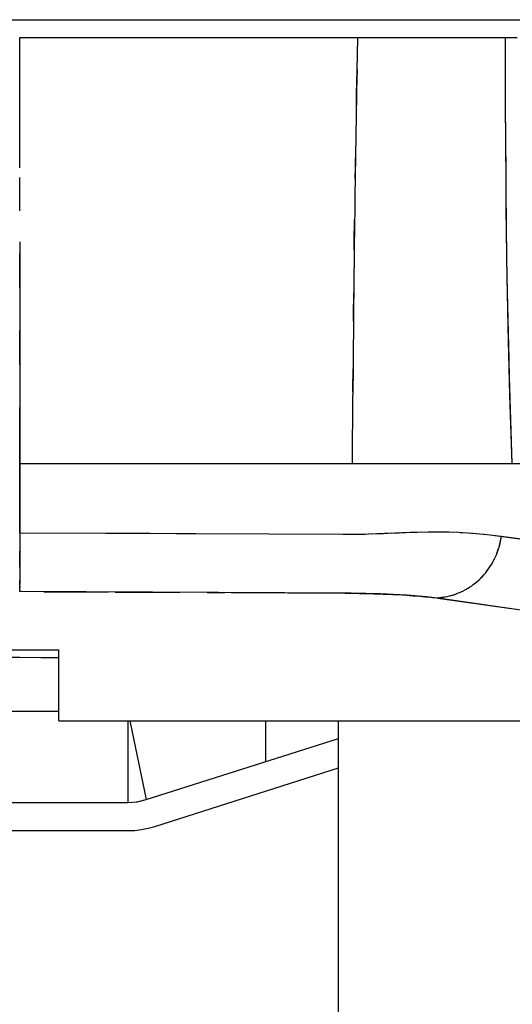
# Model space of a CAD drawing. Header units: millimetres. Extents: x 96940 to 101272, y 432237 to 434659.
# Tile 77 of 256: x 97679.808 to 97680.096, y 432611.072 to 432611.649. Entities that reach past the tile are written whole.
import ezdxf

# ---------------------------------------------------------------- set-up
doc = ezdxf.new("R2010")
doc.units = ezdxf.units.MM
doc.layers.add('citadis', color=7, linetype='Continuous')
doc.layers.add('R_BN_T_N_Halte_Bemating', color=1, linetype='Continuous')
doc.styles.get("Standard").update_dxf_attribs({"font": 'romans.shx'})
doc.dimstyles.new('RET 1-500', dxfattribs={"dimtxt": 1, "dimasz": 1, "dimexe": 0.3, "dimexo": 0, "dimgap": 0.3, "dimtad": 1, "dimdec": 3, "dimzin": 1, "dimtxsty": 'Standard', "dimcen": 0, "dimclrd": 1, "dimclre": 1, "dimclrt": 7, "dimaunit": 2, "dimadec": 4, "dimazin": 0, "dimtfac": 1, "dimtdec": 3, "dimtofl": 0, "dimtmove": 0, "dimatfit": 0, "dimfxl": 1, "dimarcsym": 0})

# ---------------------------------------------------------------- blocks, each defined once
blk = doc.blocks.new('*D49')
at = {"layer": 'Defpoints', "color": 0, "transparency": 16777216}
for p in [(97679.27689, 432611.10218), (97680.56689, 432611.05669), (97680.56689, 432609.99322)]:
    blk.add_point(p, dxfattribs=at)
at = {"layer": 'R_BN_T_N_Halte_Bemating', "color": 1, "lineweight": -2, "transparency": 16777216}
for p, q in [((97679.27689, 432611.10218), (97679.27689, 432609.99322)), ((97680.56689, 432611.05669), (97680.56689, 432609.99322)), ((97679.47689, 432609.99322), (97680.36689, 432609.99322))]:
    blk.add_line(p, q, dxfattribs=at)
at = {"layer": 'R_BN_T_N_Halte_Bemating', "color": 1, "transparency": 16777216}
for points in [[(97679.47689, 432610.02655), (97679.47689, 432609.95988), (97679.27689, 432609.99322)], [(97680.36689, 432610.02655), (97680.36689, 432609.95988), (97680.56689, 432609.99322)]]:
    blk.add_solid(points, dxfattribs=at)
at = {"layer": 'R_BN_T_N_Halte_Bemating', "color": 7, "transparency": 16777216, "insert": (97679.92189, 432610.16226), "char_height": 0.2, "attachment_point": 5}
blk.add_mtext('1,29', dxfattribs=at)

msp = doc.modelspace()

# ---------------------------------------------------------------- linework, layer by layer
at = {"layer": 'citadis', "color": 7}
for p, q in [((97679.27689, 432611.64917), (97680.15813, 432611.64917)), ((97679.8076, 432611.60545), (97679.80761, 432611.63876)), ((97679.80761, 432611.63876), (97679.90842, 432611.63876)), ((97679.90842, 432611.63876), (97680.00559, 432611.63876)), ((97680.00538, 432611.62868), (97680.00559, 432611.63876)), ((97680.00559, 432611.63876), (97680.01041, 432611.63876)), ((97680.00559, 432611.63876), (97680.01277, 432611.63876)), ((97680.01041, 432611.63876), (97680.01144, 432611.63876)), ((97680.01277, 432611.63876), (97680.01973, 432611.63876)), ((97680.01771, 432611.63876), (97680.01907, 432611.63876)), ((97680.01907, 432611.63876), (97680.01935, 432611.63876)), ((97680.01973, 432611.63876), (97680.02643, 432611.63876)), ((97680.02643, 432611.63876), (97680.03287, 432611.63876)), ((97680.02723, 432611.63876), (97680.0278, 432611.63876)), ((97680.0278, 432611.63876), (97680.02917, 432611.63876)), ((97680.03287, 432611.63876), (97680.03903, 432611.63876)), ((97680.03526, 432611.63876), (97680.0365, 432611.63876)), ((97680.0365, 432611.63876), (97680.03742, 432611.63876)), ((97680.03903, 432611.63876), (97680.0449, 432611.63876)), ((97680.0449, 432611.63876), (97680.05047, 432611.63876)), ((97680.04499, 432611.63876), (97680.04505, 432611.63876)), ((97680.04505, 432611.63876), (97680.04531, 432611.63876)), ((97680.05047, 432611.63876), (97680.05574, 432611.63876)), ((97680.05241, 432611.63876), (97680.05334, 432611.63876)), ((97680.05334, 432611.63876), (97680.05407, 432611.63876)), ((97680.05574, 432611.63876), (97680.06071, 432611.63876)), ((97680.06071, 432611.63876), (97680.06537, 432611.63876)), ((97680.06134, 432611.63876), (97680.06169, 432611.63876)), ((97680.06169, 432611.63876), (97680.06241, 432611.63876)), ((97680.06537, 432611.63876), (97680.06974, 432611.63876)), ((97680.06853, 432611.63876), (97680.06912, 432611.63876)), ((97680.06912, 432611.63876), (97680.06933, 432611.63876)), ((97680.06974, 432611.63876), (97680.07381, 432611.63876)), ((97680.07381, 432611.63876), (97680.07759, 432611.63876)), ((97680.07537, 432611.63876), (97680.07597, 432611.63876)), ((97680.07597, 432611.63876), (97680.07644, 432611.63876)), ((97680.07759, 432611.63876), (97680.08108, 432611.63876)), ((97680.08108, 432611.63876), (97680.08428, 432611.63876)), ((97680.08181, 432611.63876), (97680.08217, 432611.63876)), ((97680.08217, 432611.63876), (97680.08263, 432611.63876)), ((97680.08428, 432611.63876), (97680.0872, 432611.63876)), ((97680.0872, 432611.63876), (97680.08984, 432611.63876)), ((97680.08746, 432611.63876), (97680.0876, 432611.63876)), ((97680.0876, 432611.63876), (97680.08788, 432611.63876)), ((97680.08984, 432611.63876), (97680.09219, 432611.63876)), ((97680.09209, 432611.58864), (97680.09219, 432611.63876)), ((97680.09214, 432611.62868), (97680.09219, 432611.63876)), ((97680.09219, 432611.63876), (97680.09889, 432611.63876)), ((97680.00522, 432611.6199), (97680.00538, 432611.62868)), ((97680.09209, 432611.58886), (97680.09214, 432611.62868)), ((97680.00493, 432611.60545), (97680.00522, 432611.61988)), ((97680.00521, 432611.61988), (97680.00522, 432611.61988)), ((97679.8076, 432611.56227), (97679.8076, 432611.60545)), ((97679.80761, 432611.58266), (97679.80761, 432611.60153)), ((97680.0048, 432611.5977), (97680.00493, 432611.60545)), ((97680.09209, 432611.58886), (97680.09231, 432611.54897)), ((97680.09209, 432611.58864), (97680.09238, 432611.54326)), ((97680.0042, 432611.56227), (97680.0044, 432611.57408)), ((97680.00411, 432611.55601), (97680.0042, 432611.56227)), ((97679.80761, 432611.53718), (97679.80761, 432611.55663)), ((97680.00414, 432611.5576), (97680.00414, 432611.5576)), ((97680.09226, 432611.5576), (97680.09229, 432611.5576)), ((97680.09231, 432611.54897), (97680.09279, 432611.50903)), ((97680.09238, 432611.54298), (97680.09241, 432611.53896)), ((97680.09241, 432611.53896), (97680.09301, 432611.49734)), ((97680.0036, 432611.51902), (97680.00378, 432611.53185)), ((97679.8076, 432611.51902), (97679.8076, 432611.47572)), ((97680.00355, 432611.51428), (97680.0036, 432611.51902)), ((97679.80761, 432611.49194), (97679.80761, 432611.51186)), ((97680.09279, 432611.50903), (97680.09354, 432611.46905)), ((97680.09301, 432611.49726), (97680.09313, 432611.4894)), ((97680.00314, 432611.47572), (97680.00328, 432611.48903)), ((97680.09313, 432611.4894), (97680.09402, 432611.45002)), ((97679.8076, 432611.47572), (97679.80761, 432611.43237)), ((97680.00311, 432611.47254), (97680.00314, 432611.47572)), ((97680.09354, 432611.46905), (97680.09454, 432611.42904)), ((97679.80761, 432611.44678), (97679.80761, 432611.46696)), ((97680.0028, 432611.43237), (97680.0029, 432611.44459)), ((97680.09402, 432611.44999), (97680.09425, 432611.43989)), ((97680.09425, 432611.43989), (97680.09581, 432611.38902)), ((97679.80761, 432611.43237), (97679.80761, 432611.38902)), ((97680.0026, 432611.38902), (97680.00278, 432611.42904)), ((97680.00279, 432611.43078), (97680.0028, 432611.43237)), ((97680.09454, 432611.42904), (97680.09581, 432611.38902)), ((97679.80761, 432611.38902), (97679.80761, 432611.42183)), ((97679.80761, 432611.38902), (97680.0026, 432611.38902)), ((97679.80761, 432611.3484), (97679.80761, 432611.38902)), ((97679.80761, 432611.38902), (97679.85767, 432611.38902)), ((97679.80761, 432611.38902), (97679.80761, 432611.3484)), ((97679.85767, 432611.38902), (97679.93015, 432611.38902)), ((97679.93015, 432611.38902), (97680.0026, 432611.38902)), ((97680.0026, 432611.38902), (97680.0124, 432611.38902)), ((97680.0026, 432611.38902), (97680.02062, 432611.38902)), ((97680.0124, 432611.38902), (97680.01436, 432611.38902)), ((97680.02062, 432611.38902), (97680.02209, 432611.38902)), ((97680.02209, 432611.38902), (97680.02291, 432611.38902)), ((97680.02291, 432611.38902), (97680.03124, 432611.38902)), ((97680.03124, 432611.38902), (97680.03147, 432611.38902)), ((97680.03147, 432611.38902), (97680.03235, 432611.38902)), ((97680.03235, 432611.38902), (97680.03933, 432611.38902)), ((97680.03933, 432611.38902), (97680.04041, 432611.38902)), ((97680.04041, 432611.38902), (97680.04124, 432611.38902)), ((97680.04124, 432611.38902), (97680.05078, 432611.38902)), ((97680.05078, 432611.38902), (97680.05137, 432611.38902)), ((97680.05137, 432611.38902), (97680.05218, 432611.38902)), ((97680.05218, 432611.38902), (97680.06101, 432611.38902)), ((97680.06101, 432611.38902), (97680.06133, 432611.38902)), ((97680.06133, 432611.38902), (97680.06195, 432611.38902)), ((97680.06195, 432611.38902), (97680.07026, 432611.38902)), ((97680.07026, 432611.38902), (97680.07027, 432611.38902)), ((97680.07026, 432611.38902), (97680.07026, 432611.38902)), ((97680.07027, 432611.38902), (97680.09581, 432611.38902)), ((97680.07761, 432611.38902), (97680.07818, 432611.38902)), ((97680.07818, 432611.38902), (97680.07844, 432611.38902)), ((97680.08454, 432611.38902), (97680.08509, 432611.38902)), ((97680.08509, 432611.38902), (97680.08552, 432611.38902)), ((97680.09068, 432611.38902), (97680.09098, 432611.38902)), ((97680.09098, 432611.38902), (97680.09139, 432611.38902)), ((97680.09578, 432611.38902), (97680.0958, 432611.38902)), ((97680.0958, 432611.38902), (97680.09581, 432611.38902)), ((97680.09581, 432611.38902), (97680.10853, 432611.38902)), ((97679.80761, 432611.3484), (97679.80761, 432611.34294)), ((97679.80761, 432611.3484), (97679.85796, 432611.34821)), ((97679.80761, 432611.3484), (97679.80761, 432611.3484)), ((97679.80761, 432611.34823), (97679.80761, 432611.31991)), ((97679.85796, 432611.34821), (97679.88355, 432611.3481)), ((97679.88355, 432611.3481), (97679.89932, 432611.34803)), ((97679.88377, 432611.3481), (97679.9104, 432611.34798)), ((97679.89932, 432611.34803), (97679.9106, 432611.34798)), ((97679.9106, 432611.34798), (97679.99697, 432611.34761)), ((97679.99697, 432611.34761), (97680.01, 432611.34769)), ((97680.0026, 432611.34755), (97680.01211, 432611.34774)), ((97680.01, 432611.34769), (97680.01183, 432611.34774)), ((97680.01211, 432611.34774), (97680.02133, 432611.34809)), ((97680.01393, 432611.34781), (97680.01873, 432611.34798)), ((97680.01873, 432611.34798), (97680.02076, 432611.34807)), ((97680.02133, 432611.34809), (97680.02336, 432611.34817)), ((97680.02335, 432611.34818), (97680.03111, 432611.34851)), ((97680.02563, 432611.34827), (97680.03014, 432611.34847)), ((97680.03014, 432611.34847), (97680.03163, 432611.34853)), ((97680.03163, 432611.34853), (97680.03364, 432611.34861)), ((97680.03364, 432611.34861), (97680.03904, 432611.34881)), ((97680.03629, 432611.34871), (97680.03847, 432611.34879)), ((97680.03847, 432611.34879), (97680.03917, 432611.34881)), ((97680.03916, 432611.34881), (97680.04044, 432611.34885)), ((97680.04044, 432611.34885), (97680.04676, 432611.349)), ((97680.04676, 432611.349), (97680.04953, 432611.34901)), ((97680.04798, 432611.349), (97680.04862, 432611.34902)), ((97680.04862, 432611.34902), (97680.04961, 432611.34901)), ((97680.04961, 432611.34901), (97680.05261, 432611.34903)), ((97680.05261, 432611.34903), (97680.05649, 432611.34897)), ((97680.05649, 432611.34897), (97680.0578, 432611.34896)), ((97680.05665, 432611.34897), (97680.05823, 432611.34895)), ((97680.0578, 432611.34896), (97680.0583, 432611.34895)), ((97680.0583, 432611.34895), (97680.05905, 432611.34894)), ((97680.05905, 432611.34894), (97680.0649, 432611.34871)), ((97680.0649, 432611.34871), (97680.06556, 432611.34867)), ((97680.06556, 432611.34867), (97680.06601, 432611.34865)), ((97680.06568, 432611.34866), (97680.06689, 432611.34859)), ((97680.06601, 432611.34865), (97680.06704, 432611.34858)), ((97680.06704, 432611.34858), (97680.0702, 432611.34839)), ((97680.0702, 432611.34839), (97680.0723, 432611.34822)), ((97680.07229, 432611.34821), (97680.07327, 432611.34815)), ((97680.07252, 432611.3482), (97680.075, 432611.34799)), ((97680.07327, 432611.34815), (97680.0739, 432611.34808)), ((97680.075, 432611.34799), (97680.07933, 432611.34756)), ((97680.07933, 432611.34756), (97680.0795, 432611.34754)), ((97680.0795, 432611.34754), (97680.07963, 432611.34753)), ((97680.07952, 432611.34754), (97680.08323, 432611.34713)), ((97680.07963, 432611.34753), (97680.08069, 432611.34741)), ((97680.08323, 432611.34713), (97680.08447, 432611.34698)), ((97680.08447, 432611.34698), (97680.08967, 432611.34639)), ((97680.08458, 432611.34697), (97680.14416, 432611.33918)), ((97680.08866, 432611.34087), (97680.08981, 432611.34637)), ((97680.08874, 432611.3411), (97680.08981, 432611.34638)), ((97680.08981, 432611.34638), (97680.10588, 432611.34427)), ((97679.80761, 432611.34509), (97679.80761, 432611.34509)), ((97679.80761, 432611.34294), (97679.80761, 432611.3377)), ((97680.08805, 432611.33903), (97680.0886, 432611.34059)), ((97680.0886, 432611.34059), (97680.08866, 432611.34084)), ((97680.08865, 432611.34083), (97680.08874, 432611.3411)), ((97679.80761, 432611.33279), (97679.80761, 432611.3377)), ((97680.08586, 432611.33351), (97680.08663, 432611.33502)), ((97680.08663, 432611.33502), (97680.0868, 432611.33549)), ((97680.08679, 432611.33548), (97680.08703, 432611.33599)), ((97680.08683, 432611.33557), (97680.08795, 432611.33873)), ((97680.08703, 432611.33599), (97680.08806, 432611.33906)), ((97680.08711, 432611.33635), (97680.08715, 432611.33634)), ((97679.80761, 432611.32829), (97679.80761, 432611.33279)), ((97680.08302, 432611.32848), (97680.08394, 432611.3298)), ((97680.08394, 432611.3298), (97680.08429, 432611.33046)), ((97680.08426, 432611.33045), (97680.08473, 432611.33118)), ((97680.08436, 432611.33061), (97680.08567, 432611.33315)), ((97680.08473, 432611.33118), (97680.08586, 432611.33355)), ((97679.80761, 432611.32829), (97679.80761, 432611.32429)), ((97679.80761, 432611.32429), (97679.80761, 432611.32086)), ((97680.07774, 432611.32197), (97680.07929, 432611.32363)), ((97680.07846, 432611.32264), (97680.07962, 432611.32402)), ((97680.07962, 432611.32398), (97680.08058, 432611.32502)), ((97680.08058, 432611.32502), (97680.08115, 432611.32582)), ((97680.08111, 432611.32581), (97680.08185, 432611.3267)), ((97680.08131, 432611.32605), (97680.08276, 432611.32811)), ((97680.08185, 432611.3267), (97680.08302, 432611.32852)), ((97679.80761, 432611.31806), (97679.80761, 432611.32086)), ((97679.80761, 432611.31991), (97679.80761, 432611.31806)), ((97679.80761, 432611.31595), (97679.80761, 432611.31806)), ((97680.07215, 432611.31717), (97680.07325, 432611.31805)), ((97680.07315, 432611.31803), (97680.0746, 432611.31906)), ((97680.07371, 432611.31842), (97680.07531, 432611.31971)), ((97680.0746, 432611.31906), (97680.07568, 432611.32006)), ((97680.07569, 432611.32003), (97680.07663, 432611.32078)), ((97680.07663, 432611.32078), (97680.07745, 432611.32166)), ((97680.07739, 432611.32164), (97680.07846, 432611.32264)), ((97679.80761, 432611.31702), (97679.80761, 432611.31629)), ((97679.80761, 432611.31455), (97679.80761, 432611.31595)), ((97679.80761, 432611.31516), (97679.80761, 432611.31467)), ((97679.80761, 432611.3139), (97679.80761, 432611.31455)), ((97680.00176, 432611.31292), (97679.80761, 432611.3139)), ((97679.82177, 432611.31384), (97679.85944, 432611.31367)), ((97679.86352, 432611.31366), (97679.87105, 432611.31362)), ((97679.87105, 432611.31362), (97679.90143, 432611.31347)), ((97679.91748, 432611.31339), (97679.92776, 432611.31334)), ((97679.93162, 432611.31332), (97679.99774, 432611.31296)), ((97679.99814, 432611.31296), (97680.01494, 432611.31265)), ((97680.01899, 432611.31253), (97680.00176, 432611.31292)), ((97680.01494, 432611.31265), (97680.0314, 432611.31195)), ((97680.03442, 432611.31177), (97680.01899, 432611.31253)), ((97680.0314, 432611.31195), (97680.03353, 432611.31183)), ((97680.0341, 432611.31179), (97680.03776, 432611.31154)), ((97680.04591, 432611.31084), (97680.03442, 432611.31177)), ((97680.05787, 432611.31113), (97680.06095, 432611.31182)), ((97680.05965, 432611.31153), (97680.06119, 432611.31191)), ((97680.06095, 432611.31182), (97680.06147, 432611.31201)), ((97680.06154, 432611.312), (97680.06202, 432611.31211)), ((97680.06202, 432611.31211), (97680.06359, 432611.31276)), ((97680.06343, 432611.31274), (97680.06581, 432611.31362)), ((97680.06463, 432611.31319), (97680.06619, 432611.31383)), ((97680.06581, 432611.31362), (97680.06654, 432611.31401)), ((97680.06659, 432611.31399), (97680.06725, 432611.31426)), ((97680.06725, 432611.31426), (97680.06859, 432611.31505)), ((97680.06845, 432611.31503), (97680.07035, 432611.31604)), ((97680.06929, 432611.31547), (97680.07091, 432611.31643)), ((97680.07035, 432611.31604), (97680.07129, 432611.31671)), ((97680.07132, 432611.31668), (97680.07215, 432611.31717)), ((97680.03815, 432611.31151), (97680.04174, 432611.31123)), ((97680.04178, 432611.31123), (97680.04519, 432611.31091)), ((97680.04519, 432611.31091), (97680.04794, 432611.31063)), ((97680.05521, 432611.30966), (97680.04591, 432611.31084)), ((97680.04834, 432611.31058), (97680.05027, 432611.31035)), ((97680.05088, 432611.31027), (97680.05596, 432611.3107)), ((97680.05088, 432611.31027), (97680.051, 432611.31026)), ((97680.051, 432611.31026), (97680.05103, 432611.31026)), ((97680.05253, 432611.31004), (97680.09543, 432611.30399)), ((97680.05457, 432611.31059), (97680.05604, 432611.31072)), ((97680.12265, 432611.30006), (97680.05521, 432611.30966)), ((97680.05596, 432611.3107), (97680.05622, 432611.31076)), ((97680.05632, 432611.31075), (97680.05657, 432611.31077)), ((97680.05657, 432611.31077), (97680.05808, 432611.31114)), ((97679.76598, 432611.27975), (97679.8305, 432611.27975)), ((97679.76598, 432611.27975), (97679.8305, 432611.27975)), ((97679.8305, 432611.23813), (97679.8305, 432611.27975)), ((97679.8305, 432611.23813), (97679.8305, 432611.27975)), ((97679.76598, 432611.2756), (97679.80761, 432611.27543)), ((97679.80761, 432611.27543), (97679.81993, 432611.27538)), ((97679.81993, 432611.27538), (97679.8305, 432611.27533)), ((97679.76598, 432611.24385), (97679.8305, 432611.24385)), ((97679.8305, 432611.23813), (97680.43789, 432611.23813)), ((97679.8305, 432611.23813), (97680.43789, 432611.23813)), ((97679.87094, 432611.23813), (97679.87095, 432611.19036)), ((97679.87094, 432611.23813), (97679.87095, 432611.19036)), ((97679.87213, 432611.23813), (97679.88168, 432611.19203)), ((97679.87213, 432611.23813), (97679.88168, 432611.19203)), ((97679.95173, 432611.21433), (97679.95177, 432611.23813)), ((97679.95173, 432611.21433), (97679.95177, 432611.23813)), ((97679.9944, 432611.01335), (97679.9944, 432611.23813)), ((97679.88168, 432611.19203), (97679.9944, 432611.22791)), ((97679.88669, 432611.17628), (97679.9944, 432611.21057)), ((97679.87095, 432611.19036), (97679.87638, 432611.19078)), ((97679.87577, 432611.19073), (97679.87697, 432611.19092)), ((97679.87638, 432611.19078), (97679.88168, 432611.19203)), ((97678.68284, 432611.19036), (97679.87095, 432611.19036)), ((97679.27689, 432611.17384), (97679.87095, 432611.17384)), ((97679.83691, 432611.17384), (97679.83693, 432611.17371)), ((97679.83693, 432611.17371), (97679.83709, 432611.17384)), ((97679.87095, 432611.17384), (97679.87494, 432611.17399)), ((97679.87494, 432611.17399), (97679.87891, 432611.17445)), ((97679.87891, 432611.17445), (97679.88284, 432611.17522)), ((97679.88284, 432611.17522), (97679.88669, 432611.17628))]:
    msp.add_line(p, q, dxfattribs=at)
msp.add_arc((97694.07469, 432611.3458), 14.07216, 178.883995, 179.661082, dxfattribs=at)

# ---------------------------------------------------------------- dimensions: what is measured, and where the dimension line sits
at = {"layer": 'R_BN_T_N_Halte_Bemating'}
dim = msp.add_linear_dim(base=(97680.56689, 432609.99322), p1=(97679.27689, 432611.10218), p2=(97680.56689, 432611.05669), dimstyle='RET 1-500', override={"dimtxt": 0.2, "dimasz": 0.2, "dimexe": 0, "dimgap": 0.05, "dimdec": 2}, dxfattribs=at)
dim.commit()
dim.dimension.update_dxf_attribs({"geometry": '*D49', "text_midpoint": (97679.92189, 432609.99322), "dimtype": 160})

doc.saveas('drawing.dxf')
